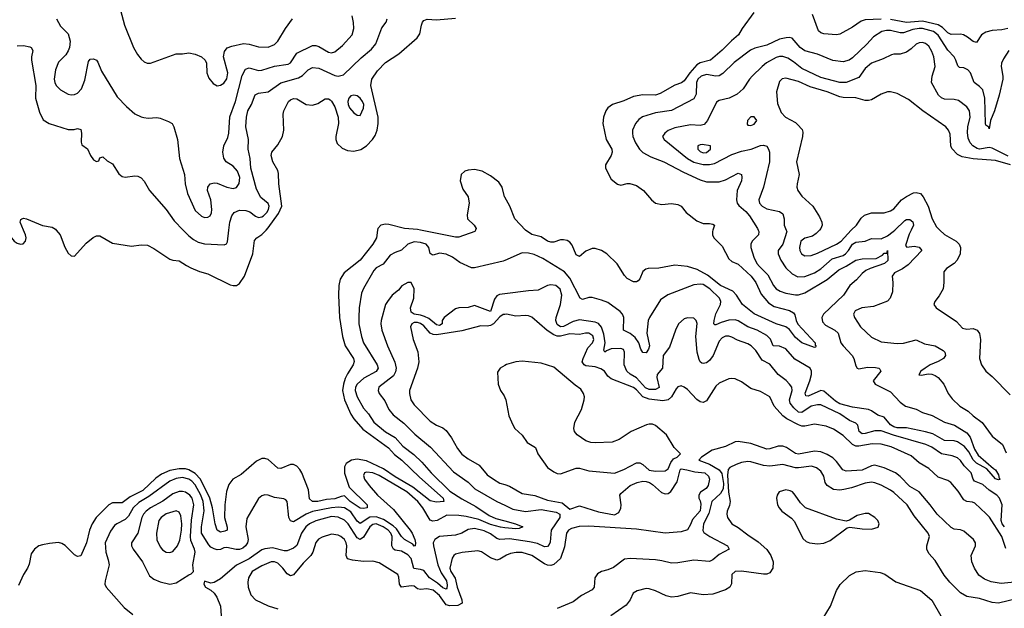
# Model space of a CAD drawing. Header units: inches. Extents: x 1552611 to 1694776, y 811966 to 917215.
# Tile 89 of 256: x 1606945 to 1613146, y 827617 to 831325. Entities that reach past the tile are written whole.
import ezdxf

# ---------------------------------------------------------------- set-up
doc = ezdxf.new("R2010")
doc.units = ezdxf.units.IN
doc.header["$MEASUREMENT"] = 0
for name, color, linetype in [('B6802', 7, 'Continuous'), ('B6803', 7, 'Continuous'), ('B6812', 7, 'Continuous'), ('B6813', 7, 'Continuous')]:
    doc.layers.add(name, color=color, linetype=linetype)

msp = doc.modelspace()

# ---------------------------------------------------------------- linework, layer by layer
at = {"layer": 'B6802', "color": 5}
for points, elevation in [([(1606870.4, 830000), (1606894.9, 829950), (1606910, 829930.6), (1606930, 829917.1), (1606950, 829910.4), (1606967.3, 829912.7), (1606982.9, 829930), (1606986, 829950), (1606983, 829970), (1606970.4, 830000)], 720), ([(1609198.8, 830000), (1609191.3, 829950), (1609170.2, 829910), (1609088.5, 829810), (1608988.1, 829730), (1608964.2, 829690), (1608955, 829650), (1608952.9, 829590), (1608960.1, 829450), (1608978.4, 829330), (1608995.8, 829270), (1609047.5, 829190), (1609050.8, 829170.8), (1609046.4, 829150), (1609010, 829094.4), (1608995.7, 829064.3), (1608984.7, 829030), (1608978.8, 828990), (1608989.8, 828929.8), (1609030, 828840.2), (1609050.1, 828810), (1609106.4, 828746.4), (1609268.1, 828628.1), (1609305.7, 828585.7), (1609351.6, 828550), (1609462.7, 828442.7), (1609613.1, 828310), (1609616.4, 828290), (1609570, 828285.8), (1609530, 828294.1), (1609420.6, 828380.6), (1609310, 828444.5), (1609236.3, 828496.3), (1609130, 828545.8), (1609070, 828555.8), (1609034.9, 828550), (1609000.7, 828530), (1608991.6, 828508.4), (1608991.7, 828468.3), (1609020.6, 828380.6), (1609132.8, 828270), (1609134, 828250), (1609110, 828245.7), (1609090, 828249), (1609027.1, 828290), (1608990, 828325), (1608970, 828322.1), (1608930, 828306.4), (1608878, 828302), (1608822.8, 828290), (1608789.5, 828289.5), (1608770, 828307.3), (1608763.1, 828363.1), (1608721.3, 828470), (1608710, 828491), (1608690, 828513.3), (1608670, 828523.1), (1608650, 828522.8), (1608590, 828496.8), (1608570, 828500.3), (1608510, 828555.3), (1608490, 828561.7), (1608470, 828560.5), (1608435.9, 828544.1), (1608340.3, 828459.7), (1608288, 828430), (1608262.4, 828397.6), (1608247.7, 828352.3), (1608238.2, 828270), (1608235.6, 828190), (1608251.9, 828128.1), (1608251.8, 828110), (1608237.8, 828102.2), (1608210, 828096.7), (1608189.5, 828109.5), (1608177.3, 828150), (1608159.8, 828250), (1608142.3, 828310), (1608083.6, 828430), (1608050, 828466.9), (1608010, 828490), (1607990, 828495.1), (1607950, 828495), (1607890, 828484.9), (1607838, 828462), (1607803.5, 828436.5), (1607720.8, 828359.2), (1607640.3, 828319.7), (1607590, 828282.2), (1607530, 828281.5), (1607506.6, 828270), (1607427.2, 828190), (1607401, 828150), (1607384.6, 828110), (1607366.9, 828030), (1607330, 827947.9), (1607310, 827944.1), (1607290, 827953), (1607232.6, 828012.6), (1607210, 828026.1), (1607190, 828030.9), (1607133.6, 828026.4), (1607090, 828017.3), (1607066.7, 828010), (1607038, 827990), (1607018.7, 827961.3), (1607005.4, 827894.6), (1606994.9, 827870), (1606970, 827829.5), (1606938.1, 827761.9)], 720), ([(1607174.6, 830000), (1607200.3, 829970), (1607230, 829891), (1607250, 829854.8), (1607270, 829837.3), (1607290, 829834.8), (1607363.8, 829916.2), (1607407.2, 829952.8), (1607430, 829964), (1607450, 829964), (1607530, 829917.1), (1607650, 829898), (1607710, 829906), (1607750, 829903.8), (1607790, 829883.8), (1607890, 829817), (1607910, 829810.3), (1607950, 829806.4), (1607995.5, 829775.5), (1608022.7, 829762.7), (1608078, 829738), (1608130, 829723.2), (1608270, 829655.5), (1608290, 829650.2), (1608310, 829651.3), (1608330, 829663.6), (1608360.4, 829710), (1608413.1, 829850), (1608425, 829935), (1608438.5, 829950), (1608470, 829971.4), (1608497.2, 830000)], 720), ([(1607973.9, 830000), (1608010, 829963.5), (1608040.5, 829940.5), (1608070, 829924.3), (1608110, 829913.4), (1608233.5, 829906.5), (1608246.9, 829913.1), (1608253.9, 829926.1), (1608262.7, 830000)], 740), ([(1609814.9, 830000), (1609810.7, 829990), (1609710, 829954.3), (1609690, 829954.3), (1609468.6, 830000)], 720), ([(1610000, 829807.6), (1609990, 829803.2), (1609810, 829762.7), (1609790, 829762.7), (1609716.3, 829796.3), (1609669.9, 829829.9), (1609630, 829848.2), (1609590, 829854.6), (1609550, 829841.7), (1609543.5, 829843.5), (1609531.1, 829851.1), (1609522, 829890), (1609504.8, 829910), (1609470, 829921.8), (1609430, 829924.7), (1609390.2, 829910), (1609350, 829872.3), (1609310, 829858.5), (1609278.8, 829841.2), (1609234.3, 829785.7), (1609190, 829761), (1609174.8, 829745.2), (1609110, 829632.4), (1609098.2, 829601.8), (1609083.8, 829510), (1609080.1, 829450), (1609082, 829410), (1609098, 829330), (1609111.4, 829290), (1609196.6, 829150), (1609202.1, 829130), (1609191.1, 829108.9), (1609112.7, 829067.3), (1609070.8, 829030), (1609060.9, 829010), (1609058.1, 828990), (1609071.3, 828950), (1609110, 828877.8), (1609141.3, 828841.3), (1609175.5, 828790), (1609250, 828729.6), (1609310, 828692.2), (1609358.4, 828638.4), (1609426.5, 828586.5), (1609477.8, 828537.8), (1609536.2, 828470), (1609654.7, 828354.7), (1609730, 828306.3), (1609818.1, 828258.1), (1609902.1, 828202.1), (1609943.8, 828183.8), (1610000, 828168.5)], 740), ([(1610000, 829598.4), (1609965.9, 829594.1), (1609950, 829586.2), (1609935.7, 829564.3), (1609910, 829487.4), (1609810, 829525.6), (1609768.7, 829511.3), (1609710, 829509.6), (1609690, 829502.9), (1609618, 829450), (1609606.2, 829430), (1609605.7, 829410), (1609590, 829399.3), (1609570, 829401.9), (1609522.1, 829442.1), (1609495.5, 829455.5), (1609470, 829464.6), (1609428.8, 829470), (1609410, 829482.1), (1609405.6, 829510), (1609426.9, 829570), (1609429, 829629), (1609410, 829669.8), (1609390, 829668.7), (1609351.6, 829648.4), (1609330, 829622.2), (1609290.1, 829589.9), (1609260.9, 829550), (1609249.1, 829530), (1609222.6, 829430), (1609219.3, 829410), (1609226.3, 829370), (1609262.5, 829270), (1609307.9, 829167.9), (1609317, 829130), (1609313, 829107), (1609298.7, 829081.3), (1609207.3, 829010), (1609202.9, 828990), (1609209.3, 828970), (1609244.2, 828924.2), (1609270.9, 828870), (1609296.4, 828836.4), (1609363.9, 828783.9), (1609434.1, 828714.1), (1609533.2, 828633.2), (1609676.7, 828476.7), (1609770, 828412.7), (1609812.2, 828370), (1609950.6, 828290.6), (1610000, 828266.7)], 760), ([(1610000, 829468.7), (1609990, 829468.4), (1609970, 829453.8), (1609928.3, 829410), (1609910, 829399), (1609890, 829395.2), (1609850, 829397), (1609730, 829365.6), (1609570, 829340.2), (1609550, 829341.9), (1609530.8, 829350.8), (1609490, 829396.7), (1609470, 829411.6), (1609450, 829417.9), (1609430, 829416.7), (1609415, 829410), (1609406.6, 829390), (1609423.2, 829310), (1609453.6, 829233.6), (1609458.4, 829170), (1609450.1, 829130), (1609399.7, 828990), (1609399.2, 828970), (1609409.2, 828930), (1609430, 828899.1), (1609530, 828795), (1609570, 828770.2), (1609610, 828753.4), (1609630, 828736.5), (1609665.1, 828690), (1609703.4, 828623.4), (1609730, 828588.4), (1609770, 828558.6), (1609839.5, 828519.5), (1609890, 828458.8), (1609929.1, 828430), (1609970, 828406.2), (1610000, 828396.3)], 780), ([(1610000, 829147.2), (1609970.2, 829129.8), (1609955.1, 829104.9), (1609959.3, 829030), (1609972.4, 828990), (1609995.3, 828955.3), (1610000, 828944.2)], 820), ([(1610000, 828124.4), (1609972.6, 828127.4), (1609910, 828145.4), (1609836.8, 828176.8), (1609756.2, 828196.2), (1609710, 828202.1), (1609636.2, 828203.8), (1609574, 828170), (1609546.4, 828166.3), (1609530, 828172.9), (1609484.9, 828250), (1609452.7, 828290), (1609383, 828350), (1609210, 828454.2), (1609170, 828470.3), (1609130, 828474.9), (1609116.4, 828470), (1609110, 828454), (1609117.7, 828430), (1609146, 828390), (1609199.5, 828330), (1609299.5, 828239.5), (1609404.5, 828110), (1609417.9, 828090), (1609434.6, 828050), (1609438.8, 828030), (1609434.8, 828010), (1609430, 828009.1), (1609421.8, 828021.8), (1609369.7, 828049.7), (1609350, 828070.5), (1609317.8, 828117.8), (1609296.8, 828136.8), (1609236.2, 828176.2), (1609190, 828193.3), (1609150, 828191.9), (1609090, 828152), (1609070, 828165.4), (1609030, 828224.9), (1608990, 828250.2), (1608953.4, 828253.4), (1608910, 828249.5), (1608790, 828226.9), (1608748.8, 828211.2), (1608670, 828161.7), (1608663.1, 828163.1), (1608650, 828168), (1608640.2, 828190), (1608629.8, 828289.8), (1608620.9, 828300.9), (1608607.8, 828307.8), (1608550, 828314.8), (1608510, 828329.8), (1608490, 828332.4), (1608470, 828326.4), (1608450.1, 828309.9), (1608376.3, 828183.7), (1608369.3, 828130.7), (1608383.2, 828050), (1608379, 828030), (1608367.5, 828010), (1608350, 827995.8), (1608330, 827988), (1608307.9, 827987.9), (1608250, 828000.9), (1608230, 827997.8), (1608210, 827988.1), (1608190, 827986.4), (1608170, 827991), (1608150, 828002.2), (1608136.2, 828016.2), (1608090.9, 828090), (1608089.6, 828130), (1608107.9, 828232.1), (1608100.3, 828290), (1608086.5, 828330), (1608050, 828394.5), (1608030, 828417.1), (1608010, 828431.3), (1607970, 828440.8), (1607930, 828435.4), (1607890, 828418), (1607758.7, 828321.3), (1607696, 828283.9), (1607660.8, 828250), (1607630, 828197.8), (1607610, 828176.2), (1607556.4, 828150), (1607541.7, 828138.3), (1607516.8, 828103.2), (1607483.5, 828030), (1607488.1, 827970), (1607503.5, 827923.5), (1607508.1, 827890), (1607483.1, 827790), (1607482, 827770), (1607490.4, 827750), (1607603, 827623), (1607657.9, 827577.9)], 740), ([(1610000, 828053.5), (1609970, 828051.5), (1609950, 828057.4), (1609910, 828085.8), (1609870, 828105.4), (1609810, 828119.2), (1609770, 828113.7), (1609728.9, 828091.1), (1609690, 828078.4), (1609590, 828069.9), (1609559, 828050), (1609550.1, 828030), (1609551.6, 828010), (1609578.6, 827890), (1609600.5, 827840.5), (1609632.1, 827790), (1609637.8, 827762.2), (1609635.6, 827744.4), (1609630, 827738.4), (1609610, 827746.4), (1609576.3, 827776.3), (1609525.6, 827810), (1609490, 827855.3), (1609470, 827862.5), (1609427.9, 827867.9), (1609411.2, 827930), (1609390, 827953.4), (1609350, 827976.4), (1609310, 827983.2), (1609299.8, 827990), (1609288.1, 828010), (1609291.2, 828070), (1609282.8, 828090), (1609264.9, 828110), (1609234.8, 828130), (1609190, 828148.3), (1609170, 828145.2), (1609149.7, 828130.3), (1609110, 828065.2), (1609090, 828050.5), (1609070, 828061.8), (1609013.6, 828150), (1608990, 828173), (1608950, 828191.4), (1608910, 828194.5), (1608810, 828167.2), (1608770, 828149.9), (1608748, 828130), (1608719.3, 828090), (1608690, 828013.7), (1608670, 827996.2), (1608630, 827979.8), (1608610, 827979.9), (1608537.4, 827997.4), (1608490, 827992.8), (1608470, 827985.2), (1608390.8, 827929.2), (1608311, 827889), (1608210, 827802.6), (1608170, 827779.5), (1608150, 827776), (1608110, 827788), (1608104.9, 827770), (1608116, 827750), (1608150, 827731), (1608170, 827713.4), (1608186.6, 827686.6), (1608209, 827630), (1608214.9, 827570)], 760), ([(1610000, 827946.2), (1609970, 827927), (1609950, 827920.7), (1609910, 827934.5), (1609853.2, 827973.2), (1609830, 827979.9), (1609731, 827969), (1609690, 827958), (1609678.6, 827950), (1609668, 827932), (1609654.5, 827870), (1609659.4, 827850), (1609686.8, 827806.8), (1609699.4, 827750), (1609729.4, 827670), (1609731, 827649), (1609705.4, 827634.6), (1609653.1, 827633.1), (1609630, 827639.7), (1609590, 827698.2), (1609550, 827732.1), (1609510, 827739.4), (1609470, 827735.1), (1609450, 827740.5), (1609430, 827755.9), (1609410, 827759.4), (1609350, 827750.6), (1609336.7, 827770), (1609332.9, 827812.9), (1609326.2, 827830), (1609210, 827904.2), (1609170, 827914.1), (1609110, 827912.7), (1609040.2, 827920.2), (1609010, 827929.8), (1609000.8, 827950), (1609006.4, 828010), (1609001.6, 828030), (1608990, 828050.6), (1608968.3, 828070), (1608950, 828078.5), (1608910, 828083.4), (1608850, 828065.7), (1608827.3, 828052.7), (1608810, 828031), (1608790.8, 827970), (1608779.8, 827950), (1608730, 827902.2), (1608670, 827827), (1608650, 827820.7), (1608630, 827833.8), (1608603, 827870), (1608570, 827900.8), (1608550, 827909.9), (1608530, 827909.3), (1608470, 827885.3), (1608410, 827849), (1608387.1, 827810), (1608382.1, 827782.1), (1608383.7, 827750), (1608401.3, 827701.3), (1608430, 827670.2), (1608510, 827631.9), (1608570, 827614.3)], 780)]:
    msp.add_lwpolyline(points, dxfattribs=dict(at, elevation=elevation))
for points, elevation in [([(1607970, 828353.8), (1607950, 828352.3), (1607910, 828337.5), (1607847.6, 828292.4), (1607770, 828250.7), (1607741.8, 828230), (1607724.5, 828210), (1607715.4, 828190), (1607690.1, 828089.9), (1607650.2, 828030), (1607649.1, 828010), (1607659.7, 827990), (1607718.8, 827910), (1607762.1, 827822.1), (1607790, 827801.5), (1607830, 827784.2), (1607890, 827768.8), (1607930, 827777.1), (1608010, 827827.7), (1608026.3, 827833.7), (1608039, 827850), (1608035.6, 827890), (1608049.9, 827970), (1608046, 827990), (1608023.8, 828043.8), (1608021.6, 828070), (1608027.8, 828172.2), (1608042.4, 828270), (1608032.3, 828310), (1608016.6, 828330), (1607990, 828349.4)], 760), ([(1607930, 828230.6), (1607868.4, 828211.6), (1607835.4, 828190), (1607822.6, 828170), (1607807.7, 828090), (1607808.3, 828048.3), (1607830, 828003.7), (1607845.5, 827985.5), (1607868.4, 827970), (1607890, 827967.7), (1607910, 827974.7), (1607938.3, 828010), (1607953.1, 828046.9), (1607964.2, 828110), (1607966.9, 828150), (1607959.8, 828199.8), (1607950, 828222)], 780)]:
    msp.add_lwpolyline(points, close=True, dxfattribs=dict(at, elevation=elevation))
at = {"layer": 'B6803', "color": 5}
for points, elevation in [([(1607562.6, 831450), (1607604.9, 831290), (1607662, 831150), (1607686.4, 831106.4), (1607710, 831077.1), (1607730, 831059.3), (1607749.2, 831050.8), (1607770, 831050.5), (1607930, 831110.4), (1607970, 831110.4), (1608010, 831117.1), (1608050, 831108.4), (1608090, 831090.3), (1608114, 831070), (1608121.7, 831050), (1608124.8, 830990), (1608136.2, 830956.2), (1608163, 830923), (1608190, 830909.3), (1608210, 830911.7), (1608230, 830924.2), (1608250, 830952.2), (1608255.4, 830990), (1608229.8, 831090), (1608236.1, 831123.9), (1608253, 831147.1), (1608280.9, 831159.1), (1608354.2, 831174.2), (1608390, 831171.4), (1608450, 831154.3), (1608510, 831152.2), (1608550, 831167.6), (1608571.6, 831190), (1608619.8, 831270), (1608664.2, 831330)], 780), ([(1607178.3, 831330), (1607203.4, 831283.4), (1607250, 831235.5), (1607262.6, 831190), (1607259.2, 831150), (1607251.6, 831128.4), (1607235.9, 831104.1), (1607190, 831056.4), (1607170.1, 831010), (1607163.1, 830950), (1607166.3, 830930), (1607175.9, 830910), (1607202.9, 830882.9), (1607250, 830855.4), (1607270, 830851), (1607290, 830853.5), (1607310, 830862.9), (1607334.6, 830890), (1607356.6, 830943.4), (1607378.2, 831061.8), (1607390, 831075.3), (1607410, 831078.3), (1607430, 831070.3), (1607438, 831058), (1607461.2, 831001.2), (1607558.5, 830838.5), (1607617.8, 830777.8), (1607670, 830732.7), (1607710, 830712.2), (1607727.8, 830707.8), (1607755.4, 830704.6), (1607810, 830708.7), (1607830, 830703.7), (1607883.4, 830683.4), (1607904.9, 830670), (1607915.8, 830650), (1607938.3, 830570), (1607951.5, 830450), (1607983.8, 830350), (1607987.1, 830290), (1608002.2, 830230), (1608050, 830123.1), (1608090, 830086.7), (1608110, 830079.6), (1608130, 830080.3), (1608144.2, 830090), (1608152.7, 830107.3), (1608154.9, 830130), (1608149.1, 830190), (1608128.4, 830250), (1608129.7, 830270), (1608145.1, 830290), (1608170, 830297.8), (1608190, 830295.2), (1608250.4, 830270), (1608290, 830260.9), (1608311.5, 830268.5), (1608327.1, 830292.9), (1608331.1, 830330), (1608317.7, 830370), (1608290, 830402.1), (1608246.4, 830430), (1608231.8, 830451.8), (1608223.7, 830490), (1608230.6, 830530), (1608256.3, 830583.7), (1608262.9, 830610), (1608267.8, 830712.2), (1608304.7, 830810), (1608346, 830974), (1608367.3, 831012.7), (1608390, 831020.6), (1608450, 831005.1), (1608470, 831007.3), (1608550, 831031.3), (1608635.4, 831044.6), (1608650, 831052.8), (1608690, 831114.7), (1608790, 831163.3), (1608810, 831163.3), (1608830, 831156.6), (1608890, 831119.7), (1608910, 831116.5), (1608930, 831122.4), (1608978.4, 831161.6), (1609038.8, 831230), (1609049.8, 831270), (1609046.6, 831306.6), (1609038.2, 831350)], 760), ([(1608262.7, 830000), (1608268.6, 830050), (1608281.8, 830090), (1608296, 830110), (1608330, 830125.5), (1608370, 830123.8), (1608394.5, 830114.5), (1608430, 830086.7), (1608450, 830079), (1608470, 830082.9), (1608480.7, 830090), (1608500.8, 830110), (1608513.1, 830130), (1608516.1, 830150), (1608510, 830167.6), (1608464.1, 830204.1), (1608437.3, 830257.3), (1608401.5, 830390), (1608397.5, 830450), (1608383.7, 830510), (1608386, 830570), (1608369.4, 830650), (1608373.7, 830710), (1608383, 830750), (1608404.2, 830790), (1608427.4, 830852.6), (1608450, 830861.4), (1608510, 830870.1), (1608590, 830927.8), (1608701.7, 830958.3), (1608726.1, 830973.9), (1608761, 831010), (1608790, 831024.1), (1608830, 831019.8), (1608930, 830972.5), (1608950.6, 830969.4), (1608983.5, 830976.5), (1609095.6, 831084.4), (1609160.3, 831139.7), (1609187.9, 831172.1), (1609226.7, 831273.3), (1609252.3, 831310), (1609260.3, 831330)], 740), ([(1608497.2, 830000), (1608510, 830013.4), (1608575.5, 830104.5), (1608595.9, 830150), (1608577.7, 830290), (1608575.9, 830355.9), (1608570, 830375.4), (1608539.1, 830430), (1608528.4, 830470), (1608532.2, 830490), (1608570, 830537), (1608600.5, 830590), (1608609, 830630), (1608604.9, 830730), (1608607.9, 830750), (1608638.5, 830810), (1608650, 830820.2), (1608670, 830828.3), (1608690, 830826.4), (1608750, 830790.9), (1608790, 830786.5), (1608823.4, 830796.6), (1608870, 830827.4), (1608890, 830826.3), (1608900, 830820), (1608910, 830812), (1608930, 830776), (1608951.8, 830710), (1608952.8, 830670), (1608936.1, 830590), (1608936.6, 830570), (1608945.4, 830545.4), (1608975.9, 830515.9), (1609010, 830500.4), (1609050, 830495.9), (1609093.3, 830506.7), (1609130, 830530.1), (1609167.7, 830570), (1609184, 830596), (1609196.1, 830630), (1609202.6, 830670), (1609202.2, 830710), (1609156.3, 830910), (1609163.2, 830950), (1609198.3, 831001.7), (1609250, 831054.5), (1609334, 831110), (1609447.8, 831210), (1609465.1, 831234.9), (1609474.7, 831290), (1609481.6, 831310), (1609490, 831319.3), (1609511.3, 831328.7), (1609570, 831324.6), (1609690, 831334.4)], 720), ([(1606930, 831159.8), (1606970, 831162.1), (1607010, 831153.8), (1607017.4, 831150), (1607029.2, 831130), (1607019.2, 831090), (1607019.7, 831070), (1607048.1, 830910), (1607045.3, 830830), (1607070, 830743), (1607093.2, 830693.2), (1607130.2, 830670.2), (1607250, 830633.4), (1607287.6, 830632.4), (1607310, 830638.7), (1607330, 830633.4), (1607334.9, 830610), (1607332.7, 830552.7), (1607337.3, 830537.3), (1607372, 830512), (1607390.6, 830470), (1607410, 830443), (1607430, 830430.8), (1607444, 830436), (1607450, 830454), (1607470, 830462), (1607496.8, 830436.8), (1607530, 830416.3), (1607570, 830354), (1607590, 830338), (1607610, 830332.7), (1607670, 830341.6), (1607690, 830339.3), (1607710, 830327.7), (1607728.7, 830308.7), (1607763.8, 830250), (1607866.9, 830130), (1607917.3, 830057.3), (1607973.9, 830000)], 740), ([(1610000, 830208), (1609998.9, 830210), (1609984, 830270), (1609962.3, 830302.3), (1609910, 830341.1), (1609857.6, 830370), (1609810, 830382.2), (1609770, 830376.1), (1609749.3, 830370), (1609724.7, 830350), (1609719, 830310), (1609736.8, 830256.8), (1609770.3, 830210), (1609774.9, 830170), (1609763.4, 830096.6), (1609766, 830070), (1609807.3, 830030), (1609819.1, 830010), (1609814.9, 830000)], 720), ([(1606970.4, 830000), (1606949.3, 830050), (1606953.2, 830066.8), (1606958, 830070), (1606970, 830074), (1606989.4, 830070.6), (1607090, 830028.4), (1607150, 830017.3), (1607170, 830005.3), (1607174.6, 830000)], 720), ([(1609468.6, 830000), (1609450, 830003.8), (1609369.4, 830009.4), (1609270, 830034.7), (1609250, 830036), (1609219.1, 830030), (1609200.3, 830010), (1609198.8, 830000)], 720)]:
    msp.add_lwpolyline(points, dxfattribs=dict(at, elevation=elevation))
at = {"layer": 'B6803', "color": 5, "elevation": 740}
msp.add_lwpolyline([(1609050, 830849.9), (1609030, 830844.5), (1609018.9, 830830), (1609012.8, 830810), (1609014.3, 830790), (1609022.5, 830770), (1609050, 830738.7), (1609070, 830723.6), (1609090, 830720.4), (1609111.4, 830768.6), (1609111.8, 830790), (1609105.2, 830810), (1609090.5, 830830.5), (1609070, 830844.7)], close=True, dxfattribs=at)
at = {"layer": 'B6812', "color": 5}
for points, elevation in [([(1611595.2, 830000), (1611599.2, 829990), (1611597.7, 829970), (1611557.1, 829930), (1611548.7, 829910), (1611549.5, 829889.5), (1611567.6, 829830), (1611588, 829790), (1611603.5, 829770), (1611657.4, 829717.4), (1611691.6, 829650), (1611710, 829630.2), (1611734.5, 829614.5), (1611770, 829601.6), (1611830, 829591.3), (1611850, 829592.4), (1611890, 829604.4), (1612031.2, 829688.8), (1612102.9, 829750), (1612150, 829771.3), (1612210, 829810.6), (1612250, 829819.3), (1612339.3, 829820.7), (1612378.5, 829841.5), (1612390, 829853.5), (1612406.6, 829853.4), (1612410.1, 829870.1), (1612412.1, 829807.9), (1612392.1, 829790), (1612301.8, 829758.2), (1612274.3, 829745.7), (1612250, 829727), (1612214.6, 829685.4), (1612172.3, 829650), (1612132.4, 829590), (1612006.8, 829470), (1611997, 829450), (1612001.5, 829421.5), (1612019.7, 829399.7), (1612078.9, 829370), (1612099.7, 829350), (1612116.8, 829290), (1612130.2, 829270), (1612188.1, 829210), (1612199.1, 829190), (1612210, 829144), (1612219.3, 829130), (1612230, 829125), (1612284.8, 829135.2), (1612334.6, 829134.6), (1612356.3, 829130), (1612362.6, 829122.6), (1612367.2, 829110), (1612319.2, 829050), (1612333.4, 829030), (1612430, 828980.4), (1612490, 828914.8), (1612523.2, 828890), (1612590, 828871.8), (1612631.4, 828851.4), (1612691.2, 828831.2), (1612769.4, 828789.4), (1612831, 828770), (1612910, 828722.1), (1612930, 828696.1), (1612959, 828619), (1612981.9, 828581.9), (1613076.8, 828496.8), (1613090.2, 828490), (1613110, 828457.3), (1613113.8, 828433.8), (1613118.8, 828430), (1613110, 828427.1), (1613090, 828432), (1613035.8, 828495.8), (1612970, 828531.8), (1612950, 828552.9), (1612922.3, 828602.3), (1612895.4, 828635.4), (1612850, 828665.9), (1612830, 828672.1), (1612770, 828675.1), (1612695.3, 828715.3), (1612650, 828728.7), (1612530, 828753.3), (1612470, 828755), (1612450, 828759.7), (1612430, 828772.6), (1612390, 828820.3), (1612350, 828833.2), (1612310, 828862), (1612290, 828869), (1612190, 828883.3), (1612110, 828904.8), (1612082, 828922), (1612010, 828984.5), (1611990, 828988.4), (1611910, 828954), (1611896.6, 828956.6), (1611892.7, 828972.7), (1611921, 829050), (1611930.7, 829090), (1611931.3, 829110), (1611922.9, 829130), (1611826.5, 829186.5), (1611770, 829251.7), (1611730, 829268.4), (1611689.9, 829269.9), (1611672.6, 829312.6), (1611650, 829336.6), (1611590, 829369.9), (1611529.6, 829389.6), (1611470, 829428.5), (1611450, 829434.2), (1611410, 829431.8), (1611362.1, 829417.9), (1611330, 829401.8), (1611323.6, 829403.6), (1611316.4, 829410), (1611317.6, 829430), (1611330, 829472.8), (1611357.8, 829530), (1611361.3, 829550), (1611352.9, 829570), (1611291.8, 829630), (1611250, 829655.9), (1611230, 829659.9), (1611190, 829655), (1611027.5, 829592.5), (1610980.3, 829559.7), (1610911.6, 829450), (1610903.4, 829430), (1610894.6, 829350), (1610911.2, 829270), (1610905.9, 829250), (1610890, 829226.5), (1610870, 829228.1), (1610857.3, 829250), (1610844.9, 829290), (1610822.1, 829322.1), (1610790, 829347.7), (1610746.8, 829370), (1610749.8, 829450), (1610742, 829470), (1610726.6, 829486.6), (1610650, 829542.6), (1610610, 829559.1), (1610550, 829574.3), (1610530, 829575.4), (1610490, 829562.2), (1610474.5, 829570), (1610410, 829695.8), (1610376.9, 829736.9), (1610240.1, 829820.1), (1610185.5, 829845.5), (1610150, 829854.2), (1610110, 829856.8), (1610000, 829807.6)], 740), ([(1611311, 830000), (1611307.7, 829990), (1611307.7, 829970), (1611315.5, 829950), (1611370, 829898), (1611410, 829818.9), (1611430, 829800.8), (1611470, 829784.4), (1611550.7, 829710), (1611581.3, 829670), (1611615.2, 829595.2), (1611661.6, 829541.6), (1611697.5, 829517.5), (1611793.3, 829493.3), (1611818, 829478), (1611826.2, 829466.2), (1611834.7, 829430), (1611846.2, 829406.2), (1611953.7, 829290), (1611955.5, 829275.5), (1611961, 829270), (1611957.3, 829262.7), (1611950, 829259), (1611870, 829289.7), (1611830, 829323), (1611793.8, 829373.8), (1611770.9, 829390.9), (1611710, 829409.9), (1611570, 829472.2), (1611496.9, 829530), (1611458.9, 829590), (1611435.7, 829615.7), (1611358.7, 829650), (1611276.2, 829716.2), (1611212.3, 829752.3), (1611150, 829769.9), (1611070, 829778.5), (1610970, 829760.6), (1610903.2, 829756.8), (1610887.3, 829752.7), (1610870, 829738), (1610850, 829693.3), (1610839.4, 829680.6), (1610830, 829673.5), (1610810, 829673.5), (1610770, 829694), (1610753.1, 829713.1), (1610706.9, 829786.9), (1610642, 829850), (1610609.6, 829870), (1610570, 829884), (1610550, 829883.4), (1610510, 829867), (1610470, 829832.8), (1610450, 829842.7), (1610425.1, 829905.1), (1610410, 829923.9), (1610393.1, 829933.1), (1610370, 829938.9), (1610350, 829937.9), (1610310, 829923.4), (1610290, 829922.5), (1610270, 829929), (1610230, 829956.9), (1610170, 829972.3), (1610130, 829999.6), (1610129.6, 830000)], 720), ([(1611771.8, 830000), (1611775.6, 829990), (1611750.1, 829910), (1611722.2, 829870), (1611720.9, 829850), (1611738.3, 829810), (1611770, 829762.6), (1611810, 829725), (1611846.1, 829706.1), (1611890, 829706.3), (1611950.7, 829730), (1611990, 829756.4), (1612062.4, 829817.6), (1612130, 829839.7), (1612146.1, 829850), (1612164.4, 829870), (1612189.7, 829910.3), (1612210, 829923.6), (1612269.5, 829930.5), (1612310, 829947.4), (1612370, 829944.5), (1612410, 829963.3), (1612446.8, 829990), (1612457.2, 830000)], 760), ([(1611981.1, 830000), (1611960.9, 829979.1), (1611938, 829962), (1611890, 829947.9), (1611865.1, 829930), (1611855, 829890), (1611858.4, 829870), (1611869, 829849), (1611890, 829837.5), (1611930, 829839.8), (1611970, 829853.8), (1612089.8, 829910), (1612117.6, 829930), (1612180.3, 829999.7), (1612180.6, 830000)], 780), ([(1612559.5, 830000), (1612546.8, 829973.2), (1612523.4, 829903.4), (1612532.6, 829892.6), (1612577.6, 829897.6), (1612610, 829892.6), (1612626.7, 829870), (1612539.5, 829780.5), (1612504.6, 829755.4), (1612454, 829730), (1612439.3, 829710), (1612443.7, 829670), (1612441.2, 829610), (1612427.3, 829570), (1612410, 829551.8), (1612321, 829519), (1612248, 829510), (1612207.2, 829490), (1612196.9, 829470), (1612202.7, 829450), (1612240.2, 829390), (1612310, 829325.6), (1612370, 829295.6), (1612470, 829284.7), (1612510, 829288.2), (1612590, 829307.6), (1612643.6, 829283.6), (1612710, 829271.1), (1612760.7, 829240.7), (1612771.8, 829230), (1612776, 829210), (1612762, 829190), (1612730, 829170.8), (1612679.5, 829150), (1612648.2, 829130), (1612620.7, 829110), (1612608.3, 829088.3), (1612625.2, 829085.2), (1612666, 829094), (1612690, 829091.8), (1612710, 829084.2), (1612728.4, 829070), (1612765.5, 829030), (1612792, 828970), (1612817.4, 828937.4), (1612866.4, 828890), (1612919.1, 828859.1), (1612949.2, 828829.2), (1613007, 828787), (1613070, 828701.3), (1613134, 828650), (1613157, 828597)], 760), ([(1612740.1, 830000), (1612770, 829972.6), (1612843.1, 829930), (1612862, 829910), (1612870.3, 829890), (1612866.7, 829850), (1612848.7, 829810), (1612830, 829789.8), (1612781.5, 829758.5), (1612764.4, 829735.6), (1612765.4, 829670), (1612759.7, 829630), (1612735.4, 829584.6), (1612707.7, 829550), (1612702, 829530), (1612716.3, 829510), (1612844.2, 829424.2), (1612881.8, 829381.8), (1612910, 829375.6), (1612950, 829380.2), (1612974.9, 829370), (1612988.7, 829348.7), (1612995.8, 829310), (1612990.2, 829190), (1613003.1, 829150), (1613030, 829110.4), (1613070, 829076.5), (1613182.8, 828962.8)], 780), ([(1613146.9, 828130), (1613131.7, 828150), (1613125.5, 828170), (1613131.9, 828270), (1613115.9, 828310), (1613098.8, 828330), (1613050, 828361.9), (1613010, 828397.7), (1612958.8, 828418.8), (1612949.9, 828429.9), (1612937.8, 828470), (1612893.7, 828513.7), (1612868.9, 828548.9), (1612850, 828564.8), (1612817, 828577), (1612750, 828589.2), (1612690, 828633.1), (1612651.2, 828650), (1612447, 828707), (1612370, 828734.2), (1612330, 828734.7), (1612270, 828717.8), (1612250, 828717), (1612231.6, 828730), (1612222.6, 828770), (1612210, 828784.4), (1612170, 828799.6), (1612110, 828842.6), (1611990, 828898.6), (1611970, 828899.7), (1611930, 828891.3), (1611870, 828849.9), (1611850, 828853.2), (1611819.5, 828879.5), (1611798, 828910), (1611793.1, 828930), (1611810.5, 828990), (1611807.1, 829010), (1611793.6, 829030), (1611772.4, 829052.4), (1611722.5, 829090), (1611670, 829154.6), (1611620.9, 829180.9), (1611580.9, 829240.9), (1611550.8, 829270), (1611530, 829283), (1611465.7, 829305.7), (1611430, 829324.1), (1611410, 829330.6), (1611390, 829330.5), (1611370, 829321.7), (1611350, 829299.1), (1611312.9, 829210), (1611290, 829177.8), (1611270, 829162.6), (1611250, 829158.8), (1611242, 829162), (1611230.6, 829170.6), (1611224, 829184), (1611212.4, 829230), (1611203.9, 829330), (1611210.6, 829410.6), (1611206.3, 829430), (1611190, 829444), (1611150, 829446), (1611130, 829439.7), (1611094.9, 829410), (1611076, 829370), (1611037.6, 829262.4), (1610997.3, 829210), (1610993, 829130), (1610960.5, 829090), (1610956.6, 829070), (1610971.5, 829008.5), (1610950, 828994.5), (1610910, 828995.1), (1610886.9, 829006.8), (1610830, 829069.5), (1610790, 829091.7), (1610768.5, 829110), (1610751.5, 829150), (1610753.6, 829230), (1610747.2, 829247.2), (1610730, 829254.5), (1610669.3, 829250.7), (1610640.2, 829239.8), (1610629.4, 829230), (1610624.2, 829244.2), (1610632.1, 829290), (1610623.4, 829343.4), (1610609.1, 829389.1), (1610590, 829411.5), (1610570, 829419.7), (1610470, 829433.3), (1610430, 829423.8), (1610370, 829391.8), (1610350, 829390.8), (1610330, 829404.8), (1610321.3, 829430), (1610323.7, 829450), (1610352, 829530), (1610360.2, 829590), (1610347.9, 829627.9), (1610320.7, 829650), (1610290, 829655.4), (1610270, 829651.4), (1610210, 829621), (1610150, 829617.6), (1610000, 829598.4)], 760), ([(1613154.7, 827994.7), (1613129.6, 828070), (1613051.7, 828191.7), (1613032.3, 828212.3), (1612959.5, 828279.5), (1612945.8, 828285.8), (1612910, 828289.9), (1612890, 828301.4), (1612855.9, 828355.9), (1612809.4, 828409.4), (1612790, 828422.9), (1612730, 828443.9), (1612670, 828497), (1612610, 828532.7), (1612558.4, 828578.4), (1612433.9, 828633.9), (1612370, 828651.5), (1612312.6, 828652.6), (1612230, 828638.1), (1612210, 828639.2), (1612188.8, 828648.8), (1612130, 828706.3), (1612070, 828745.4), (1612024.9, 828764.9), (1611950, 828778.1), (1611890, 828763.9), (1611870, 828764.8), (1611850, 828773.1), (1611776.1, 828810), (1611750.6, 828830), (1611697.4, 828890), (1611669.7, 828950), (1611610, 828982.4), (1611550, 829000.9), (1611490, 829043), (1611450, 829062.4), (1611430, 829065.6), (1611410, 829061.6), (1611350, 829034.7), (1611330, 829016.9), (1611270, 828924), (1611250, 828912.6), (1611230, 828917.2), (1611210, 828932), (1611150, 828996.4), (1611130, 829011.2), (1611110, 829018), (1611090, 829011.5), (1611079.3, 829000.7), (1611049.5, 828950), (1611030, 828929.9), (1610995.9, 828924.1), (1610910, 828934.4), (1610869, 828949), (1610830, 828994.2), (1610810, 829008.4), (1610670, 829062), (1610650, 829080.3), (1610628.3, 829110), (1610605.8, 829125.8), (1610570, 829139.2), (1610510, 829144.1), (1610499.9, 829150), (1610487.7, 829170), (1610492.9, 829190), (1610522.8, 829257.2), (1610551.9, 829290), (1610560.4, 829310), (1610554.1, 829334.1), (1610530, 829349.9), (1610509.4, 829350.6), (1610470, 829342.5), (1610410, 829346), (1610350, 829331.3), (1610330, 829331.8), (1610310, 829339.4), (1610267, 829367), (1610170, 829450.6), (1610150, 829459.9), (1610130, 829462.1), (1610070, 829458.3), (1610010, 829469), (1610000, 829468.7)], 780), ([(1610000, 828944.2), (1610006, 828930), (1610025.2, 828830), (1610050, 828773), (1610063.1, 828750), (1610108.7, 828708.7), (1610141.8, 828661.8), (1610194.4, 828630), (1610207.7, 828590), (1610270, 828504), (1610310, 828476.1), (1610330, 828466.1), (1610350, 828463.2), (1610450, 828500.7), (1610470, 828500.7), (1610530, 828483.8), (1610690, 828468.8), (1610750, 828491.3), (1610830, 828532.6), (1610850, 828533), (1610870, 828523.7), (1610910, 828487.2), (1610950, 828481.2), (1611010, 828483), (1611030, 828496.1), (1611045.2, 828534.8), (1611062.2, 828557.8), (1611085.3, 828570), (1611106.4, 828590), (1611066.4, 828630), (1611019.1, 828710), (1610950, 828768.1), (1610930, 828776.9), (1610910, 828778), (1610891.9, 828771.9), (1610795.5, 828730), (1610719.7, 828680.3), (1610675.9, 828664.1), (1610570, 828659.2), (1610542.5, 828662.5), (1610510, 828673.1), (1610456.5, 828710), (1610439.8, 828730), (1610434.3, 828750), (1610441.3, 828790), (1610482.8, 828870), (1610499.9, 828930), (1610502.5, 828950), (1610496.7, 828970), (1610478.6, 828998.6), (1610442.5, 829022.5), (1610310, 829135.6), (1610230, 829161.6), (1610110, 829173.5), (1610070, 829169.8), (1610010, 829153.1), (1610000, 829147.2)], 820), ([(1613210, 827781.7), (1613126.8, 827773.2), (1613063.5, 827783.4), (1613020.1, 827800.1), (1612985.4, 827825.4), (1612957.5, 827870), (1612940.3, 827910), (1612937.4, 827950), (1612963.5, 828010), (1612965, 828030), (1612952.7, 828050), (1612890, 828103.9), (1612870, 828111.3), (1612830, 828116.1), (1612810, 828126.1), (1612723.4, 828210), (1612679.1, 828270), (1612610.5, 828350), (1612550, 828384.1), (1612490, 828448.1), (1612460.2, 828470), (1612390, 828502.8), (1612330, 828517.9), (1612310, 828515), (1612250, 828487.9), (1612150, 828480.7), (1612129.2, 828489.2), (1612090, 828541.6), (1612065.8, 828565.8), (1612030, 828587), (1611990, 828603.5), (1611950, 828607), (1611850, 828587.7), (1611830, 828592.3), (1611773.9, 828630), (1611750, 828638.3), (1611722.3, 828637.7), (1611670, 828621.6), (1611650, 828620.2), (1611550, 828655), (1611470, 828668.6), (1611450, 828665.7), (1611390, 828636.4), (1611306.4, 828613.6), (1611238.2, 828570), (1611222.8, 828550), (1611290, 828526), (1611349.9, 828489.9), (1611365.9, 828465.9), (1611377.3, 828402.7), (1611374.3, 828370), (1611359.3, 828340.7), (1611304.1, 828290), (1611285.7, 828214.3), (1611252.2, 828150), (1611247.1, 828107.1), (1611254.6, 828094.6), (1611291.4, 828070), (1611402.4, 828010), (1611413.7, 827990), (1611350, 827955.7), (1611310, 827922), (1611290, 827912.4), (1611190, 827921.2), (1611090, 827903.2), (1611050, 827901.1), (1610990, 827917), (1610950, 827922.1), (1610789.3, 827930.7), (1610754.3, 827925.7), (1610685.6, 827874.4), (1610650, 827859.4), (1610610, 827849.8), (1610584.7, 827835.3), (1610568.2, 827810), (1610562.7, 827750), (1610550, 827733), (1610482.8, 827697.2), (1610430, 827657.6), (1610330, 827616.8)], 820), ([(1613230, 827678.5), (1613110, 827649.8), (1613070, 827652.8), (1612990, 827678.5), (1612910, 827691), (1612870, 827714), (1612802.2, 827782.2), (1612766, 827826), (1612710, 827919.3), (1612670, 827962.7), (1612658, 827990), (1612658.3, 828010), (1612674, 828070), (1612666.6, 828090), (1612579.1, 828199.1), (1612534.3, 828270), (1612450, 828346.8), (1612430, 828362), (1612370, 828392.7), (1612330, 828408.4), (1612310, 828411.2), (1612270, 828405.2), (1612183.7, 828376.3), (1612134.8, 828365.2), (1612110, 828361.7), (1612070, 828365.5), (1612029.8, 828390), (1612018, 828410), (1612008.9, 828450), (1611990, 828480.3), (1611962.2, 828502.2), (1611932, 828512), (1611850, 828501.1), (1611830, 828501.8), (1611750, 828523), (1611670, 828512.3), (1611630, 828517.5), (1611550, 828540.5), (1611530, 828541.7), (1611490, 828534.8), (1611457.2, 828522.8), (1611416.8, 828503.2), (1611407.5, 828492.5), (1611403.2, 828456.8), (1611408.2, 828348.2), (1611420.2, 828290), (1611415.4, 828264.6), (1611400.8, 828230), (1611397.7, 828210), (1611402.7, 828190), (1611428.9, 828148.9), (1611470, 828125.4), (1611530, 828079.4), (1611596.7, 828036.7), (1611650, 827986.7), (1611675.7, 827950), (1611691.1, 827910), (1611688, 827870), (1611670, 827840.5), (1611650, 827832.1), (1611630, 827832.5), (1611490, 827851.6), (1611450.2, 827849.8), (1611430.3, 827830), (1611428.8, 827771.2), (1611418, 827750), (1611390, 827734), (1611310, 827707.1), (1611250, 827702.2), (1611170, 827715.1), (1611090, 827691.9), (1611050, 827687.4), (1611016.6, 827696.6), (1610950, 827727.8), (1610910, 827740.9), (1610890, 827741.5), (1610832.8, 827727.2), (1610807.6, 827712.4), (1610790.3, 827670), (1610763.5, 827636.5), (1610668.5, 827570)], 840), ([(1610000, 828396.3), (1610030, 828386.4), (1610110, 828339.5), (1610190, 828328.4), (1610270, 828299.2), (1610362.2, 828282.2), (1610410, 828241.3), (1610470, 828263), (1610590, 828225.7), (1610690, 828206.8), (1610718.3, 828221.7), (1610731.1, 828248.9), (1610733.7, 828270), (1610725, 828330), (1610730, 828340.3), (1610790, 828390.1), (1610834.2, 828410), (1610870, 828417.5), (1610890, 828416.1), (1610910.9, 828410), (1610930, 828397.1), (1610987.1, 828347.1), (1611010, 828338.9), (1611030, 828341.3), (1611046.5, 828353.5), (1611085.7, 828414.3), (1611104.7, 828490), (1611110, 828495.1), (1611147.3, 828490), (1611196.7, 828476.7), (1611258.9, 828470), (1611282, 828450), (1611288.5, 828431.5), (1611280.9, 828390), (1611268.1, 828371.9), (1611231.6, 828348.4), (1611222, 828330), (1611221.1, 828310), (1611230, 828294.9), (1611233.9, 828273.9), (1611230, 828231.9), (1611183, 828177), (1611170, 828144.8), (1611150, 828112.2), (1611110, 828098.8), (1611009.5, 828090.5), (1610830, 828114.7), (1610530, 828134.6), (1610467.8, 828132.2), (1610419.5, 828120.5), (1610401.8, 828110), (1610387.8, 828090), (1610376.2, 828003.8), (1610351.8, 827930), (1610310, 827893.5), (1610290, 827886.5), (1610270, 827888.3), (1610250, 827896.6), (1610169.8, 827950), (1610110, 827968.5), (1610071, 827969), (1610037, 827963), (1610010, 827952.6), (1610000, 827946.2)], 780), ([(1610000, 828266.7), (1610050, 828242.5), (1610130, 828227.7), (1610230, 828239.2), (1610323.7, 828223.7), (1610345.8, 828210), (1610346.3, 828190), (1610291.2, 828110), (1610285.7, 828034.3), (1610280.5, 828019.5), (1610270, 828005.7), (1610250, 828004.9), (1610206.4, 828026.4), (1610156.1, 828036.1), (1610030, 828055.5), (1610000, 828053.5)], 760), ([(1610000, 828168.5), (1610067.7, 828150), (1610113, 828130), (1610090, 828118.9), (1610070, 828116.8), (1610000, 828124.4)], 740), ([(1612005.1, 827554.9), (1612051.9, 827630), (1612089.7, 827730), (1612112, 827768), (1612170, 827823.8), (1612213.4, 827846.6), (1612270, 827855.5), (1612363.2, 827843.2), (1612393, 827833), (1612463.1, 827783.1), (1612617.1, 827730), (1612688.9, 827668.9), (1612746.4, 827570)], 840)]:
    msp.add_lwpolyline(points, dxfattribs=dict(at, elevation=elevation))
at = {"layer": 'B6812', "color": 5, "elevation": 860}
msp.add_lwpolyline([(1611770, 828364), (1611728.2, 828350), (1611714.9, 828330), (1611710.5, 828310), (1611718, 828270), (1611728, 828250), (1611744, 828230), (1611804.9, 828184.9), (1611824.2, 828164.2), (1611876.7, 828056.7), (1611898, 828038), (1611918, 828030), (1611970, 828022.6), (1612010, 828026.7), (1612050, 828044.4), (1612155.9, 828124.1), (1612172, 828128), (1612250, 828117.6), (1612310, 828116.4), (1612351.4, 828128.6), (1612358.4, 828150), (1612349.4, 828170), (1612329.4, 828190), (1612290, 828213.6), (1612270, 828215.1), (1612219.2, 828200.8), (1612170, 828172), (1612150, 828165.2), (1612090, 828179.7), (1611893.2, 828250), (1611862, 828282), (1611829.6, 828330), (1611811.6, 828350), (1611797.3, 828357.3)], close=True, dxfattribs=at)
at = {"layer": 'B6813', "color": 5}
for points, elevation in [([(1611569, 831370), (1611494.9, 831270), (1611471.1, 831230), (1611427.4, 831192.6), (1611370, 831133), (1611295.2, 831070), (1611230, 831052.9), (1611210, 831040.7), (1611165.5, 830990), (1611130, 830939.9), (1611113.1, 830926.9), (1611070, 830913.2), (1610979, 830861), (1610950.1, 830849.9), (1610870, 830852.2), (1610810, 830840.9), (1610750, 830813.4), (1610678.7, 830790), (1610648.9, 830770), (1610636.5, 830750), (1610621.3, 830710), (1610617.2, 830670), (1610639.4, 830570), (1610674, 830510), (1610676.6, 830490), (1610670.6, 830469.5), (1610635.2, 830410), (1610634.2, 830390), (1610670, 830319.6), (1610710, 830288.8), (1610730, 830282.4), (1610770, 830293.7), (1610786.6, 830293.4), (1610830, 830280.3), (1610874.4, 830250), (1610923, 830190), (1610949.1, 830169.1), (1610990, 830161.1), (1611050, 830167.2), (1611090, 830160.3), (1611110, 830150.4), (1611142.6, 830110), (1611210, 830057.6), (1611250, 830041.5), (1611290, 830041.6), (1611310, 830037.3), (1611321, 830030), (1611311, 830000)], 720), ([(1612370, 831328.7), (1612270, 831324.8), (1612244.2, 831315.8), (1612190, 831278.5), (1612110, 831232.9), (1612090, 831228.9), (1612010, 831236.3), (1611990, 831242), (1611975.2, 831255.2), (1611937.1, 831357.1)], 720), ([(1613168.2, 831270), (1613130, 831260.6), (1613070, 831257.8), (1613030, 831245.7), (1613002.6, 831230), (1612970, 831182), (1612950, 831188.5), (1612914.9, 831214.9), (1612888.5, 831228.5), (1612870, 831233.4), (1612810, 831231.9), (1612790, 831243), (1612756.5, 831276.5), (1612730, 831292.6), (1612630, 831315.6), (1612530, 831307.2), (1612430, 831325.9)], 720), ([(1613174.9, 831130), (1613141.4, 831078.6), (1613128.4, 831051.6), (1613125.3, 831030), (1613136.8, 830970), (1613135.9, 830950), (1613114.3, 830850), (1613084, 830750), (1613059.5, 830690), (1613050, 830638), (1613048.3, 830648.3), (1613030, 830661.3), (1613026.9, 830670), (1613022.9, 830830), (1613010, 830883.1), (1612990, 830905), (1612956.2, 830930), (1612933.3, 830990), (1612916.5, 831010), (1612890, 831021.4), (1612864.4, 831024.4), (1612853.3, 831033.3), (1612841.4, 831070), (1612829.9, 831089.9), (1612790, 831133.8), (1612730, 831228.2), (1612698.8, 831250), (1612630.8, 831269.2), (1612610, 831270.2), (1612570, 831262.9), (1612510, 831242.2), (1612490, 831241.3), (1612430, 831257.5), (1612403, 831257), (1612373.7, 831250), (1612322.5, 831217.5), (1612279.3, 831170), (1612190, 831085), (1612169.1, 831070.9), (1612130, 831059.5), (1612066.8, 831066.8), (1611970, 831106.8), (1611890, 831129.2), (1611861.1, 831150), (1611810, 831208.6), (1611790, 831213.7), (1611771.2, 831211.2), (1611730, 831201.4), (1611650, 831164.9), (1611575.2, 831144.8), (1611547.8, 831132.2), (1611445.3, 831054.7), (1611374.2, 830985.8), (1611350, 830971.3), (1611330, 830969.3), (1611270, 830979.9), (1611237.1, 830970), (1611216.6, 830950), (1611208.4, 830930), (1611205.2, 830854.8), (1611190, 830826.2), (1611050, 830752.8), (1610950, 830738.6), (1610866.9, 830713.1), (1610843.6, 830696.4), (1610823.2, 830670), (1610805.4, 830630), (1610803.5, 830610), (1610806.4, 830590), (1610823.5, 830550), (1610848.2, 830510), (1610870, 830488.2), (1610920.8, 830460.8), (1611002.6, 830430), (1611124.8, 830364.8), (1611230, 830315.9), (1611270, 830304.4), (1611350, 830303.5), (1611390, 830316.3), (1611470, 830358.9), (1611490, 830350.3), (1611493.2, 830330), (1611490.1, 830310), (1611464.2, 830250), (1611458.4, 830190), (1611462.7, 830170), (1611474, 830154), (1611517.1, 830117.1), (1611540.1, 830090), (1611591.2, 830010), (1611595.2, 830000)], 740), ([(1613170, 830464.5), (1613070, 830514.8), (1613050, 830520.5), (1612990, 830509.6), (1612973.9, 830513.9), (1612948.1, 830530), (1612930.7, 830550), (1612919.1, 830579.1), (1612914.4, 830614.4), (1612917, 830650), (1612931.1, 830710), (1612927.4, 830750), (1612910, 830775.8), (1612856.6, 830816.6), (1612830, 830822.2), (1612770, 830824.5), (1612750, 830832.7), (1612730.5, 830850.5), (1612688, 830930), (1612690.6, 830970), (1612710.4, 831030), (1612702.4, 831090), (1612690, 831123.9), (1612670, 831157.4), (1612650, 831175.4), (1612630, 831181.8), (1612610, 831179.4), (1612590, 831169.8), (1612559.6, 831140.4), (1612530, 831120.2), (1612490, 831107), (1612450, 831108.3), (1612435.9, 831104.1), (1612382.2, 831077.8), (1612310, 831050.7), (1612270, 831017.8), (1612230, 830960.4), (1612150, 830928.6), (1612110, 830928.6), (1611990, 830960.9), (1611870, 831016.7), (1611818.9, 831058.9), (1611781.6, 831081.6), (1611750, 831092.6), (1611730, 831092.5), (1611710, 831085.9), (1611647.6, 831052.4), (1611620.2, 831030), (1611558, 830970), (1611540.2, 830950), (1611501.7, 830890), (1611463.9, 830856.1), (1611413.4, 830830), (1611350, 830815.8), (1611333.9, 830806.1), (1611276.4, 830690), (1611255.2, 830664.8), (1611230, 830658.5), (1611170, 830661.6), (1611070, 830644), (1611030, 830626.5), (1611007.2, 830610), (1610993.8, 830590), (1611004.7, 830570), (1611149.8, 830449.8), (1611190, 830426.6), (1611250, 830412.5), (1611290, 830412.3), (1611320.8, 830419.2), (1611430, 830476.1), (1611490, 830497), (1611550.8, 830509.2), (1611610, 830533.2), (1611630, 830535), (1611650, 830527.8), (1611661.8, 830510), (1611667.2, 830490), (1611668, 830430), (1611630.1, 830269.9), (1611599.7, 830190), (1611603.5, 830170), (1611620.3, 830150), (1611650, 830132.6), (1611730, 830116.4), (1611750, 830101), (1611758.4, 830070), (1611760.4, 830030), (1611771.8, 830000)], 760), ([(1613184.5, 830410), (1613090, 830438.9), (1612950, 830448), (1612881.3, 830461.3), (1612850, 830475), (1612814.4, 830514.4), (1612808.3, 830530), (1612804.3, 830604.3), (1612793.4, 830630), (1612777.7, 830650), (1612631.6, 830750), (1612541.7, 830821.7), (1612470, 830859.8), (1612430, 830869.8), (1612410, 830869.8), (1612370, 830855.4), (1612310, 830819.5), (1612290, 830815), (1612270, 830816.1), (1612210, 830833.7), (1612130, 830834.3), (1612110, 830838.3), (1612030.2, 830870.2), (1611922.3, 830902.3), (1611850, 830936.1), (1611770, 830957), (1611746.9, 830953.1), (1611730, 830935.6), (1611711.9, 830870), (1611716.9, 830796.9), (1611740.2, 830740.3), (1611767.7, 830710), (1611830, 830676.5), (1611844.3, 830664.3), (1611872.3, 830632.3), (1611877.1, 830617.1), (1611875.9, 830590), (1611836.2, 830430), (1611854, 830350), (1611840.9, 830290), (1611839.8, 830270), (1611844.8, 830250), (1611870, 830214.2), (1611939.1, 830150), (1611982.1, 830082.1), (1611996.8, 830050), (1611999.2, 830030), (1611990.8, 830010), (1611981.1, 830000)], 780), ([(1610129.6, 830000), (1610063.4, 830070), (1610031.2, 830150), (1610000, 830208)], 720), ([(1612180.6, 830000), (1612215.3, 830030), (1612245.1, 830074.9), (1612265.8, 830094.2), (1612310, 830108.5), (1612390, 830109.1), (1612430, 830120.7), (1612450, 830132.6), (1612499.3, 830190), (1612530, 830210.2), (1612573.5, 830233.5), (1612590, 830236.9), (1612617.1, 830230), (1612634.4, 830210), (1612666.7, 830150), (1612691.7, 830070), (1612719.2, 830019.2), (1612740.1, 830000)], 780), ([(1612457.2, 830000), (1612519.6, 830060.4), (1612530, 830065.7), (1612550, 830065.5), (1612570, 830052.2), (1612573.7, 830030), (1612559.5, 830000)], 760)]:
    msp.add_lwpolyline(points, dxfattribs=dict(at, elevation=elevation))
at = {"layer": 'B6813', "color": 5, "elevation": 780}
for points in [[(1611570, 830714), (1611550, 830713.6), (1611528.4, 830690), (1611525.8, 830665.8), (1611530, 830661), (1611550, 830659.1), (1611570, 830666), (1611586.6, 830690)], [(1611242.2, 830537.8), (1611230, 830537.6), (1611214.9, 830530), (1611215.6, 830510), (1611230, 830495.6), (1611250, 830486.9), (1611270, 830487.5), (1611296, 830510), (1611296, 830530)]]:
    msp.add_lwpolyline(points, close=True, dxfattribs=at)

doc.saveas('drawing.dxf')
